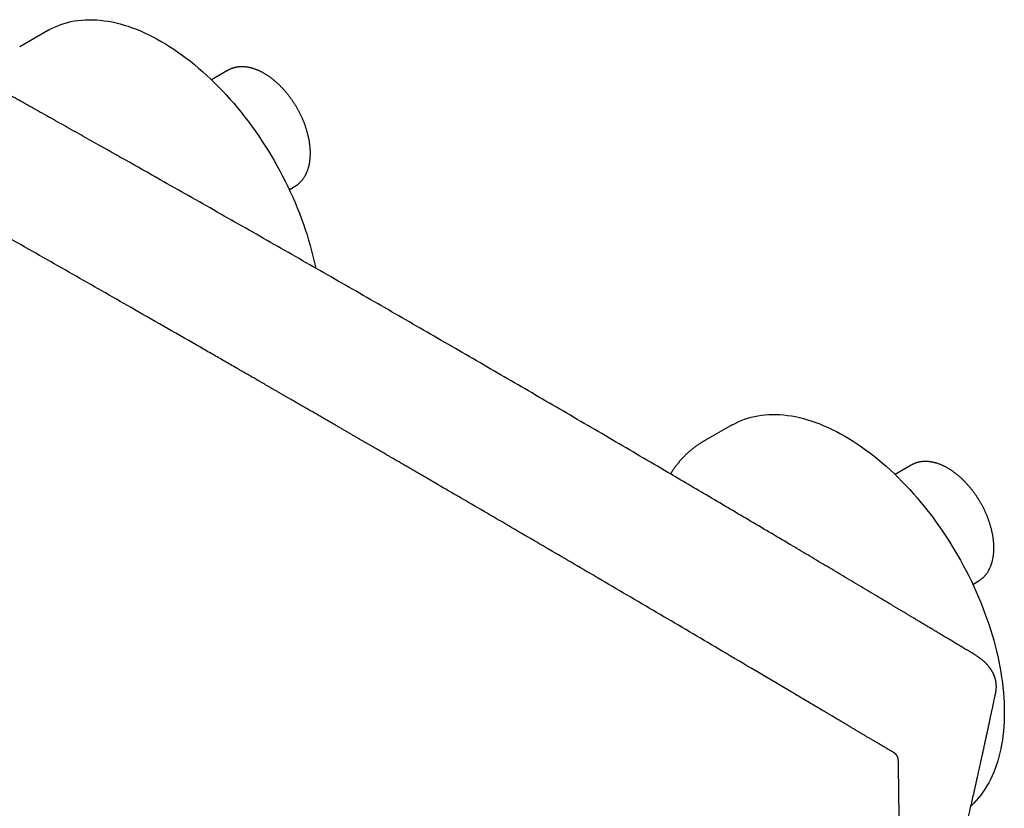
# Model space of a CAD drawing. Header units: millimetres. Extents: x 8 to 964, y 12 to 423.
# Tile 14 of 18: x 807 to 960, y 141 to 263. Entities that reach past the tile are written whole.
import ezdxf

# ---------------------------------------------------------------- set-up
doc = ezdxf.new("R2010")
doc.units = ezdxf.units.MM

msp = doc.modelspace()

# ---------------------------------------------------------------- linework, layer by layer
at = {"color": 7, "linetype": 'Continuous', "lineweight": 30}
for p, q in [((811.62, 261.41), (807.14, 258.83)), ((839.4, 255.17), (836.91, 253.73)), ((848.98, 236.68), (849.8, 237.16)), ((917.68, 200.18), (913.21, 197.6)), ((945.47, 193.94), (942.97, 192.5)), ((955.05, 175.45), (955.87, 175.93))]:
    msp.add_line(p, q, dxfattribs=at)
at = {"color": 7, "linetype": 'Continuous', "lineweight": 30, "flags": 128}
for points in [[(811.62, 261.41), (812.08, 261.67), (812.56, 261.9), (813.04, 262.11), (813.54, 262.3), (814.05, 262.47), (814.57, 262.62), (815.1, 262.75), (815.64, 262.85), (816.19, 262.93), (816.74, 262.99), (817.31, 263.03), (817.88, 263.05), (818.46, 263.05), (819.05, 263.02), (819.65, 262.97), (820.25, 262.9), (820.86, 262.81), (821.47, 262.7), (822.09, 262.56), (822.71, 262.4), (823.34, 262.22), (823.97, 262.03), (824.61, 261.8), (825.25, 261.56), (825.89, 261.3), (826.53, 261.02), (827.18, 260.71), (827.82, 260.39), (828.47, 260.04), (829.12, 259.68), (829.76, 259.3), (830.41, 258.89), (831.06, 258.47), (831.7, 258.03), (832.35, 257.57), (832.99, 257.09), (833.63, 256.6), (834.26, 256.08), (834.89, 255.55), (835.52, 255.01), (836.15, 254.44), (836.76, 253.87), (837.38, 253.27), (837.99, 252.66), (838.59, 252.04), (839.18, 251.4), (839.77, 250.74), (840.35, 250.08), (840.93, 249.4), (841.49, 248.71), (842.05, 248), (842.6, 247.29), (843.13, 246.56), (843.66, 245.82), (844.18, 245.08), (844.69, 244.32), (845.19, 243.55), (845.68, 242.78), (846.15, 242), (846.62, 241.21), (847.07, 240.41), (847.51, 239.61), (847.94, 238.8), (848.35, 237.98), (848.75, 237.16), (849.14, 236.34), (849.51, 235.51), (849.87, 234.68), (850.22, 233.85), (850.55, 233.02), (850.87, 232.18), (851.17, 231.34), (851.45, 230.51), (851.73, 229.67), (851.98, 228.84), (852.22, 228), (852.45, 227.17), (852.65, 226.34), (852.85, 225.52), (853.02, 224.7), (853.06, 224.51)], [(917.68, 200.18), (918.15, 200.43), (918.62, 200.67), (919.11, 200.88), (919.61, 201.07), (920.12, 201.24), (920.64, 201.39), (921.16, 201.51), (921.7, 201.62), (922.25, 201.7), (922.81, 201.76), (923.37, 201.8), (923.95, 201.82), (924.53, 201.82), (925.12, 201.79), (925.71, 201.74), (926.31, 201.67), (926.92, 201.58), (927.53, 201.47), (928.15, 201.33), (928.78, 201.17), (929.4, 200.99), (930.04, 200.79), (930.67, 200.57), (931.31, 200.33), (931.95, 200.07), (932.6, 199.79), (933.24, 199.48), (933.89, 199.16), (934.53, 198.81), (935.18, 198.45), (935.83, 198.07), (936.48, 197.66), (937.12, 197.24), (937.77, 196.8), (938.41, 196.34), (939.05, 195.86), (939.69, 195.37), (940.33, 194.85), (940.96, 194.32), (941.59, 193.78), (942.21, 193.21), (942.83, 192.64), (943.44, 192.04), (944.05, 191.43), (944.65, 190.81), (945.25, 190.17), (945.84, 189.51), (946.42, 188.85), (946.99, 188.17), (947.56, 187.48), (948.11, 186.77), (948.66, 186.06), (949.2, 185.33), (949.73, 184.59), (950.25, 183.85), (950.76, 183.09), (951.26, 182.32), (951.74, 181.55), (952.22, 180.77), (952.68, 179.98), (953.13, 179.18), (953.57, 178.38), (954, 177.57), (954.42, 176.75), (954.82, 175.93), (955.2, 175.11), (955.58, 174.28), (955.94, 173.45), (956.28, 172.62), (956.62, 171.79), (956.93, 170.95), (957.23, 170.11), (957.52, 169.28), (957.79, 168.44), (958.05, 167.61), (958.29, 166.77), (958.51, 165.94), (958.72, 165.11), (958.91, 164.29), (959.09, 163.47), (959.25, 162.65), (959.39, 161.84), (959.52, 161.03), (959.63, 160.23), (959.72, 159.44), (959.8, 158.65), (959.85, 157.87), (959.9, 157.1), (959.92, 156.34), (959.93, 155.58), (959.92, 154.84), (959.9, 154.11), (959.85, 153.38), (959.8, 152.67), (959.72, 151.97), (959.63, 151.29), (959.52, 150.61), (959.39, 149.95), (959.25, 149.31), (959.09, 148.67), (958.91, 148.05), (958.72, 147.45), (958.51, 146.86), (958.29, 146.29), (958.05, 145.73), (957.79, 145.19), (957.52, 144.67), (957.23, 144.17), (956.93, 143.68), (956.62, 143.21), (956.28, 142.76), (955.94, 142.32), (955.58, 141.91), (955.2, 141.51), (954.82, 141.14), (954.77, 141.09)]]:
    msp.add_lwpolyline(points, dxfattribs=at)
at = {"color": 7, "linetype": 'Continuous', "lineweight": 30}
for points, knots in [([(955.54, 164.41), (955.31, 164.54), (954.87, 164.81), (954.2, 165.22), (953.54, 165.61), (952.89, 166), (952.25, 166.39), (951.64, 166.76), (951.05, 167.11), (950.47, 167.45), (949.91, 167.79), (949.36, 168.12), (948.8, 168.46), (948.23, 168.8), (947.66, 169.14), (947.09, 169.48), (946.54, 169.81), (946, 170.13), (945.47, 170.45), (944.96, 170.76), (944.47, 171.05), (944.02, 171.32), (943.59, 171.57), (943.17, 171.82), (942.76, 172.07), (941.96, 172.55), (940.84, 173.22), (939.38, 174.09), (937.99, 174.92), (936.6, 175.75), (935.21, 176.57), (933.84, 177.39), (932.48, 178.2), (931.12, 179), (929.77, 179.81), (928.42, 180.61), (925.37, 182.42), (920.62, 185.23), (914.17, 189.03), (906.99, 193.25), (899.08, 197.89), (890.43, 202.94), (881.78, 207.97), (873.07, 213.01), (864.3, 218.07), (855.47, 223.14), (846.63, 228.19), (837.79, 233.22), (830.08, 237.59), (823.49, 241.31), (819.38, 243.62), (816.61, 245.18), (815.19, 245.98), (813.78, 246.77), (812.38, 247.56), (810.99, 248.34), (809.63, 249.09), (808.32, 249.83), (807.35, 250.37), (806.71, 250.73), (806.37, 250.92), (806.03, 251.11), (805.68, 251.3), (805.32, 251.51), (804.94, 251.72), (804.55, 251.93), (804.15, 252.16), (803.73, 252.39), (803.3, 252.63), (802.86, 252.88), (802.41, 253.13), (801.96, 253.38), (801.51, 253.63), (801.04, 253.9), (800.56, 254.16), (800.06, 254.44), (799.53, 254.73), (798.99, 255.04), (798.43, 255.35), (797.85, 255.67), (797.27, 256), (796.68, 256.33), (796.09, 256.65), (795.5, 256.98), (794.89, 257.32), (794.28, 257.66), (793.65, 258.01), (793.01, 258.36), (792.36, 258.72), (791.7, 259.09), (791.02, 259.47), (790.34, 259.85), (789.65, 260.23), (788.95, 260.61), (788.25, 261), (787.77, 261.26), (787.53, 261.39)], [0, 0, 0, 0, 0.004024, 0.008034, 0.012001, 0.015899, 0.019723, 0.023478, 0.026955, 0.030371, 0.033726, 0.037019, 0.040252, 0.043787, 0.047246, 0.050628, 0.053935, 0.057165, 0.060318, 0.063396, 0.066397, 0.069021, 0.071584, 0.074086, 0.076528, 0.078948, 0.088402, 0.096772, 0.105073, 0.113425, 0.121708, 0.12992, 0.138063, 0.146152, 0.154237, 0.162323, 0.170409, 0.208911, 0.247414, 0.285917, 0.337483, 0.38905, 0.440616, 0.492182, 0.544686, 0.59719, 0.649694, 0.702198, 0.754701, 0.787044, 0.819386, 0.827857, 0.836296, 0.844669, 0.852974, 0.861211, 0.869382, 0.877008, 0.884574, 0.886545, 0.888513, 0.890505, 0.892576, 0.894726, 0.896955, 0.899264, 0.901652, 0.90412, 0.906668, 0.909294, 0.912, 0.914625, 0.91732, 0.920085, 0.922921, 0.925828, 0.928988, 0.932228, 0.935547, 0.938945, 0.942423, 0.945981, 0.949407, 0.952905, 0.956473, 0.960112, 0.963821, 0.967601, 0.971452, 0.975373, 0.979365, 0.983427, 0.987489, 0.991621, 0.9958, 1, 1, 1, 1]), ([(852.25, 242.33), (852.25, 242.36), (852.25, 242.46), (852.25, 242.63), (852.24, 242.83), (852.23, 243.03), (852.21, 243.23), (852.19, 243.43), (852.17, 243.63), (852.14, 243.84), (852.11, 244.05), (852.08, 244.25), (852.04, 244.46), (852, 244.67), (851.95, 244.88), (851.9, 245.09), (851.85, 245.3), (851.8, 245.51), (851.74, 245.72), (851.68, 245.93), (851.61, 246.14), (851.54, 246.35), (851.47, 246.56), (851.39, 246.77), (851.32, 246.98), (851.23, 247.19), (851.15, 247.4), (851.06, 247.61), (850.97, 247.81), (850.87, 248.02), (850.78, 248.23), (850.68, 248.43), (850.57, 248.63), (850.47, 248.84), (850.36, 249.04), (850.25, 249.24), (850.14, 249.44), (850.02, 249.63), (849.9, 249.83), (849.78, 250.02), (849.65, 250.21), (849.53, 250.4), (849.4, 250.59), (849.27, 250.78), (849.14, 250.96), (849, 251.14), (848.86, 251.32), (848.72, 251.5), (848.58, 251.67), (848.44, 251.84), (848.29, 252.01), (848.15, 252.18), (848, 252.34), (847.85, 252.5), (847.69, 252.66), (847.54, 252.81), (847.39, 252.96), (847.23, 253.11), (847.07, 253.26), (846.91, 253.4), (846.75, 253.54), (846.59, 253.67), (846.43, 253.8), (846.26, 253.93), (846.1, 254.05), (845.93, 254.17), (845.77, 254.29), (845.6, 254.4), (845.43, 254.51), (845.26, 254.61), (845.09, 254.71), (844.92, 254.81), (844.75, 254.9), (844.58, 254.98), (844.41, 255.07), (844.24, 255.15), (844.07, 255.22), (843.9, 255.29), (843.73, 255.35), (843.56, 255.41), (843.39, 255.47), (843.22, 255.52), (843.05, 255.56), (842.88, 255.6), (842.72, 255.64), (842.55, 255.67), (842.38, 255.69), (842.22, 255.71), (842.05, 255.73), (841.89, 255.74), (841.73, 255.74), (841.57, 255.75), (841.42, 255.74), (841.26, 255.73), (841.11, 255.72), (840.95, 255.7), (840.8, 255.68), (840.66, 255.65), (840.51, 255.61), (840.37, 255.58), (840.23, 255.53), (840.09, 255.49), (839.95, 255.44), (839.82, 255.38), (839.68, 255.32), (839.55, 255.25), (839.46, 255.2), (839.41, 255.17), (839.4, 255.17)], [0, 0, 0, 0, 0.005171, 0.014871, 0.024569, 0.034264, 0.043956, 0.053645, 0.063329, 0.073009, 0.082685, 0.092356, 0.102022, 0.111682, 0.121338, 0.130989, 0.140634, 0.150275, 0.159911, 0.169543, 0.17917, 0.188793, 0.198412, 0.208027, 0.217639, 0.227247, 0.236853, 0.246456, 0.256056, 0.265654, 0.275251, 0.284845, 0.294438, 0.30403, 0.313622, 0.323213, 0.332803, 0.342394, 0.351985, 0.361576, 0.371169, 0.380762, 0.390357, 0.399953, 0.409551, 0.419152, 0.428755, 0.438361, 0.44797, 0.457582, 0.467198, 0.476818, 0.486442, 0.49607, 0.505703, 0.51534, 0.524983, 0.53463, 0.544284, 0.553942, 0.563606, 0.573276, 0.582951, 0.592632, 0.602319, 0.612011, 0.621708, 0.631409, 0.641115, 0.650825, 0.660539, 0.670254, 0.679971, 0.689689, 0.699405, 0.709118, 0.718826, 0.728529, 0.738223, 0.747906, 0.757577, 0.767231, 0.776868, 0.786483, 0.796075, 0.80564, 0.815175, 0.824679, 0.834148, 0.84358, 0.852974, 0.862328, 0.87164, 0.880911, 0.890141, 0.899328, 0.908475, 0.917583, 0.926653, 0.935688, 0.944691, 0.953664, 0.962611, 0.971535, 0.980441, 0.989333, 0.998215, 1, 1, 1, 1]), ([(851.7, 202.71), (851.51, 202.82), (851.14, 203.04), (850.59, 203.35), (850.06, 203.66), (849.54, 203.96), (849.03, 204.25), (848.54, 204.53), (848.07, 204.81), (847.61, 205.07), (847.16, 205.33), (846.72, 205.59), (846.28, 205.84), (845.86, 206.08), (845.46, 206.31), (845.07, 206.54), (844.69, 206.76), (844.32, 206.97), (843.97, 207.17), (843.63, 207.37), (843.3, 207.56), (842.98, 207.74), (842.68, 207.91), (842.39, 208.08), (842.12, 208.23), (841.88, 208.37), (841.65, 208.51), (841.42, 208.64), (841.2, 208.76), (840.98, 208.89), (840.53, 209.15), (839.85, 209.54), (838.93, 210.07), (838, 210.6), (837.07, 211.14), (836.12, 211.68), (833.8, 213.02), (830.09, 215.14), (823.66, 218.82), (815.91, 223.25), (807.28, 228.17), (799.1, 232.81), (791.39, 237.18), (785.19, 240.68), (781.34, 242.85), (779.86, 243.68), (779.23, 244.04), (778.61, 244.39), (777.96, 244.75), (777.28, 245.14), (776.58, 245.53), (775.9, 245.92), (775.23, 246.29), (774.57, 246.66), (774.07, 246.94), (773.72, 247.14), (773.52, 247.26), (773.3, 247.38), (773.07, 247.51), (772.82, 247.64), (772.58, 247.78), (772.32, 247.93), (772.06, 248.07), (771.79, 248.23), (771.5, 248.39), (771.2, 248.56), (770.87, 248.74), (770.52, 248.94), (770.15, 249.15), (769.77, 249.36), (769.38, 249.58), (768.97, 249.81), (768.56, 250.04), (768.12, 250.28), (767.68, 250.53), (767.22, 250.79), (766.75, 251.06), (766.26, 251.33), (765.77, 251.61), (765.25, 251.89), (764.73, 252.19), (764.18, 252.49), (763.61, 252.81), (763.02, 253.14), (762.42, 253.48), (761.8, 253.83), (761.16, 254.19), (760.73, 254.43), (760.52, 254.55)], [0, 0, 0, 0, 0.00614, 0.012138, 0.017993, 0.023706, 0.029276, 0.034609, 0.039804, 0.044862, 0.049783, 0.054662, 0.059399, 0.063993, 0.068444, 0.072751, 0.076916, 0.080938, 0.084817, 0.088553, 0.092146, 0.095596, 0.098904, 0.102068, 0.105089, 0.107733, 0.110257, 0.112684, 0.115107, 0.117537, 0.119973, 0.129923, 0.139974, 0.150128, 0.160385, 0.170743, 0.181163, 0.236988, 0.292813, 0.3925, 0.492187, 0.57677, 0.661354, 0.745937, 0.78095, 0.787828, 0.794705, 0.801555, 0.808291, 0.816154, 0.823848, 0.831373, 0.838728, 0.845914, 0.85293, 0.855103, 0.85737, 0.859768, 0.862297, 0.864956, 0.867746, 0.870496, 0.873363, 0.876345, 0.879444, 0.882659, 0.886384, 0.890254, 0.894269, 0.898428, 0.902732, 0.907181, 0.911775, 0.916513, 0.921396, 0.926423, 0.931596, 0.936913, 0.942374, 0.947981, 0.953732, 0.959627, 0.965959, 0.97245, 0.979099, 0.985907, 0.992874, 1, 1, 1, 1]), ([(849.8, 237.16), (849.83, 237.17), (849.89, 237.21), (850, 237.28), (850.12, 237.36), (850.23, 237.44), (850.35, 237.53), (850.46, 237.63), (850.57, 237.72), (850.67, 237.82), (850.77, 237.93), (850.87, 238.04), (850.97, 238.16), (851.06, 238.27), (851.15, 238.4), (851.24, 238.52), (851.33, 238.65), (851.41, 238.79), (851.48, 238.92), (851.56, 239.06), (851.63, 239.21), (851.69, 239.36), (851.76, 239.51), (851.82, 239.66), (851.87, 239.82), (851.92, 239.99), (851.97, 240.15), (852.02, 240.32), (852.06, 240.49), (852.09, 240.66), (852.13, 240.84), (852.16, 241.02), (852.18, 241.2), (852.2, 241.39), (852.22, 241.57), (852.23, 241.76), (852.24, 241.95), (852.25, 242.14), (852.25, 242.27), (852.25, 242.33)], [0, 0, 0, 0, 0.014864, 0.040969, 0.067077, 0.0932, 0.119351, 0.145543, 0.171788, 0.198096, 0.22448, 0.250948, 0.277509, 0.304171, 0.33094, 0.357822, 0.384819, 0.411936, 0.439171, 0.466526, 0.493998, 0.521584, 0.549281, 0.577082, 0.604982, 0.632974, 0.661051, 0.689205, 0.717428, 0.745712, 0.774049, 0.802433, 0.830855, 0.859309, 0.887789, 0.916288, 0.944802, 0.973325, 1, 1, 1, 1]), ([(942.87, 149.28), (942.69, 149.39), (942.32, 149.61), (941.77, 149.93), (941.24, 150.25), (940.72, 150.56), (940.21, 150.86), (939.72, 151.15), (939.25, 151.43), (938.79, 151.7), (938.34, 151.97), (937.9, 152.23), (937.46, 152.49), (937.04, 152.74), (936.64, 152.98), (936.25, 153.21), (935.87, 153.44), (935.5, 153.66), (935.15, 153.87), (934.81, 154.07), (934.48, 154.26), (934.16, 154.45), (933.86, 154.63), (933.57, 154.8), (933.31, 154.96), (933.06, 155.11), (932.83, 155.24), (932.6, 155.38), (932.38, 155.51), (932.16, 155.64), (931.71, 155.91), (931.03, 156.31), (930.11, 156.85), (929.18, 157.4), (928.25, 157.95), (927.31, 158.51), (924.98, 159.89), (921.27, 162.08), (914.84, 165.87), (907.09, 170.44), (898.46, 175.51), (890.29, 180.29), (882.57, 184.8), (876.37, 188.41), (872.52, 190.65), (871.04, 191.51), (870.42, 191.87), (869.79, 192.24), (869.14, 192.61), (868.46, 193.01), (867.76, 193.41), (867.08, 193.81), (866.41, 194.2), (865.75, 194.58), (865.25, 194.87), (864.9, 195.07), (864.7, 195.19), (864.48, 195.32), (864.25, 195.45), (864.01, 195.59), (863.76, 195.74), (863.5, 195.89), (863.24, 196.04), (862.97, 196.2), (862.68, 196.36), (862.38, 196.54), (862.05, 196.73), (861.7, 196.93), (861.33, 197.14), (860.95, 197.36), (860.56, 197.59), (860.15, 197.82), (859.74, 198.07), (859.3, 198.32), (858.86, 198.57), (858.4, 198.84), (857.93, 199.11), (857.44, 199.39), (856.95, 199.68), (856.43, 199.98), (855.91, 200.28), (855.36, 200.6), (854.79, 200.92), (854.2, 201.27), (853.6, 201.62), (852.98, 201.98), (852.34, 202.34), (851.91, 202.59), (851.7, 202.71)], [0, 0, 0, 0, 0.00614, 0.012137, 0.017993, 0.023706, 0.029276, 0.034609, 0.039804, 0.044862, 0.049783, 0.054662, 0.059399, 0.063993, 0.068444, 0.072751, 0.076916, 0.080938, 0.084817, 0.088553, 0.092146, 0.095596, 0.098904, 0.102068, 0.105089, 0.107733, 0.110257, 0.112684, 0.115107, 0.117537, 0.119973, 0.129923, 0.139974, 0.150128, 0.160385, 0.170743, 0.181163, 0.236988, 0.292813, 0.3925, 0.492187, 0.576771, 0.661354, 0.745937, 0.78095, 0.787828, 0.794706, 0.801555, 0.808291, 0.816154, 0.823848, 0.831373, 0.838728, 0.845914, 0.85293, 0.855103, 0.85737, 0.859768, 0.862297, 0.864956, 0.867746, 0.870496, 0.873363, 0.876345, 0.879444, 0.882659, 0.886384, 0.890254, 0.894269, 0.898428, 0.902732, 0.907181, 0.911775, 0.916513, 0.921396, 0.926423, 0.931595, 0.936912, 0.942374, 0.94798, 0.953732, 0.959627, 0.965959, 0.97245, 0.979099, 0.985907, 0.992874, 1, 1, 1, 1]), ([(913.21, 197.6), (913.14, 197.56), (912.99, 197.47), (912.77, 197.33), (912.55, 197.19), (912.33, 197.05), (912.11, 196.9), (911.9, 196.74), (911.69, 196.58), (911.48, 196.42), (911.27, 196.25), (911.07, 196.08), (910.87, 195.9), (910.67, 195.72), (910.48, 195.53), (910.29, 195.34), (910.1, 195.15), (909.91, 194.95), (909.73, 194.75), (909.55, 194.54), (909.37, 194.33), (909.2, 194.11), (909.02, 193.89), (908.86, 193.67), (908.69, 193.44), (908.53, 193.21), (908.37, 192.97), (908.24, 192.76), (908.16, 192.63), (908.13, 192.59)], [0, 0, 0, 0, 0.035042, 0.071989, 0.108962, 0.145966, 0.183007, 0.220088, 0.257217, 0.294397, 0.331633, 0.368931, 0.406294, 0.443728, 0.481237, 0.518824, 0.556494, 0.59425, 0.632095, 0.670033, 0.708067, 0.746198, 0.784429, 0.822761, 0.861197, 0.899738, 0.938384, 0.977136, 1, 1, 1, 1]), ([(958.32, 181.1), (958.32, 181.13), (958.31, 181.23), (958.31, 181.4), (958.3, 181.6), (958.29, 181.8), (958.28, 182), (958.26, 182.2), (958.23, 182.4), (958.21, 182.61), (958.18, 182.82), (958.14, 183.02), (958.11, 183.23), (958.06, 183.44), (958.02, 183.65), (957.97, 183.86), (957.92, 184.07), (957.86, 184.28), (957.8, 184.49), (957.74, 184.7), (957.68, 184.91), (957.61, 185.12), (957.54, 185.33), (957.46, 185.54), (957.38, 185.75), (957.3, 185.96), (957.21, 186.17), (957.13, 186.37), (957.03, 186.58), (956.94, 186.79), (956.84, 186.99), (956.74, 187.2), (956.64, 187.4), (956.53, 187.61), (956.43, 187.81), (956.32, 188.01), (956.2, 188.21), (956.08, 188.4), (955.97, 188.6), (955.84, 188.79), (955.72, 188.98), (955.59, 189.17), (955.47, 189.36), (955.33, 189.55), (955.2, 189.73), (955.07, 189.91), (954.93, 190.09), (954.79, 190.27), (954.65, 190.44), (954.5, 190.61), (954.36, 190.78), (954.21, 190.95), (954.06, 191.11), (953.91, 191.27), (953.76, 191.43), (953.61, 191.58), (953.45, 191.73), (953.3, 191.88), (953.14, 192.03), (952.98, 192.17), (952.82, 192.31), (952.66, 192.44), (952.49, 192.57), (952.33, 192.7), (952.16, 192.82), (952, 192.94), (951.83, 193.06), (951.67, 193.17), (951.5, 193.28), (951.33, 193.38), (951.16, 193.48), (950.99, 193.58), (950.82, 193.67), (950.65, 193.75), (950.48, 193.84), (950.31, 193.91), (950.14, 193.99), (949.97, 194.06), (949.8, 194.12), (949.63, 194.18), (949.46, 194.24), (949.29, 194.29), (949.12, 194.33), (948.95, 194.37), (948.78, 194.41), (948.61, 194.44), (948.45, 194.46), (948.28, 194.48), (948.12, 194.5), (947.96, 194.51), (947.8, 194.51), (947.64, 194.52), (947.48, 194.51), (947.33, 194.5), (947.17, 194.49), (947.02, 194.47), (946.87, 194.45), (946.72, 194.42), (946.58, 194.38), (946.43, 194.35), (946.29, 194.3), (946.15, 194.26), (946.02, 194.21), (945.88, 194.15), (945.75, 194.09), (945.62, 194.02), (945.53, 193.97), (945.48, 193.94), (945.47, 193.94)], [0, 0, 0, 0, 0.005171, 0.014871, 0.024569, 0.034264, 0.043956, 0.053645, 0.063329, 0.073009, 0.082685, 0.092356, 0.102022, 0.111682, 0.121338, 0.130989, 0.140634, 0.150275, 0.159911, 0.169543, 0.17917, 0.188793, 0.198412, 0.208027, 0.217639, 0.227247, 0.236853, 0.246456, 0.256056, 0.265654, 0.275251, 0.284845, 0.294438, 0.30403, 0.313622, 0.323213, 0.332803, 0.342394, 0.351985, 0.361576, 0.371169, 0.380762, 0.390357, 0.399953, 0.409551, 0.419152, 0.428755, 0.438361, 0.44797, 0.457582, 0.467198, 0.476818, 0.486442, 0.49607, 0.505703, 0.51534, 0.524983, 0.53463, 0.544284, 0.553942, 0.563606, 0.573276, 0.582951, 0.592632, 0.602319, 0.612011, 0.621708, 0.631409, 0.641115, 0.650825, 0.660539, 0.670254, 0.679971, 0.689689, 0.699405, 0.709118, 0.718826, 0.728529, 0.738223, 0.747906, 0.757577, 0.767231, 0.776868, 0.786483, 0.796075, 0.80564, 0.815175, 0.824679, 0.834148, 0.84358, 0.852974, 0.862328, 0.87164, 0.880911, 0.890141, 0.899328, 0.908475, 0.917583, 0.926653, 0.935688, 0.944691, 0.953664, 0.962611, 0.971535, 0.980441, 0.989333, 0.998215, 1, 1, 1, 1]), ([(955.87, 175.93), (955.89, 175.94), (955.96, 175.98), (956.06, 176.04), (956.18, 176.13), (956.3, 176.21), (956.41, 176.3), (956.52, 176.39), (956.63, 176.49), (956.74, 176.59), (956.84, 176.7), (956.94, 176.81), (957.04, 176.92), (957.13, 177.04), (957.22, 177.16), (957.31, 177.29), (957.39, 177.42), (957.47, 177.55), (957.55, 177.69), (957.62, 177.83), (957.69, 177.98), (957.76, 178.13), (957.82, 178.28), (957.88, 178.43), (957.94, 178.59), (957.99, 178.75), (958.04, 178.92), (958.08, 179.09), (958.12, 179.26), (958.16, 179.43), (958.19, 179.61), (958.22, 179.79), (958.25, 179.97), (958.27, 180.16), (958.29, 180.34), (958.3, 180.53), (958.31, 180.72), (958.31, 180.91), (958.31, 181.04), (958.32, 181.1)], [0, 0, 0, 0, 0.014864, 0.040969, 0.067077, 0.0932, 0.119351, 0.145543, 0.171788, 0.198096, 0.22448, 0.250948, 0.277509, 0.304171, 0.33094, 0.357822, 0.384819, 0.411936, 0.439171, 0.466526, 0.493998, 0.521584, 0.549281, 0.577082, 0.604982, 0.632974, 0.661051, 0.689205, 0.717428, 0.745712, 0.774049, 0.802433, 0.830855, 0.859309, 0.887789, 0.916288, 0.944802, 0.973325, 1, 1, 1, 1]), ([(958.6, 158.63), (958.6, 158.64), (958.61, 158.67), (958.62, 158.72), (958.63, 158.77), (958.63, 158.82), (958.64, 158.87), (958.65, 158.92), (958.66, 158.97), (958.66, 159.01), (958.67, 159.06), (958.67, 159.1), (958.68, 159.15), (958.68, 159.21), (958.69, 159.27), (958.69, 159.34), (958.69, 159.39), (958.7, 159.44), (958.7, 159.48), (958.7, 159.52), (958.7, 159.57), (958.7, 159.63), (958.7, 159.71), (958.69, 159.79), (958.69, 159.88), (958.68, 159.98), (958.67, 160.08), (958.66, 160.17), (958.64, 160.26), (958.63, 160.34), (958.62, 160.41), (958.61, 160.48), (958.59, 160.55), (958.57, 160.63), (958.55, 160.71), (958.53, 160.78), (958.51, 160.85), (958.49, 160.92), (958.47, 160.98), (958.46, 161.02), (958.44, 161.07), (958.43, 161.12), (958.41, 161.17), (958.38, 161.24), (958.36, 161.3), (958.33, 161.37), (958.3, 161.43), (958.27, 161.5), (958.24, 161.58), (958.21, 161.64), (958.18, 161.69), (958.16, 161.74), (958.13, 161.79), (958.09, 161.86), (958.05, 161.94), (958, 162.01), (957.96, 162.09), (957.92, 162.16), (957.88, 162.22), (957.84, 162.27), (957.81, 162.31), (957.8, 162.34), (957.78, 162.36), (957.77, 162.38), (957.74, 162.41), (957.72, 162.45), (957.68, 162.5), (957.64, 162.55), (957.6, 162.6), (957.56, 162.65), (957.53, 162.7), (957.49, 162.74), (957.44, 162.8), (957.39, 162.87), (957.32, 162.94), (957.25, 163.02), (957.19, 163.09), (957.13, 163.15), (957.06, 163.22), (956.98, 163.3), (956.9, 163.38), (956.8, 163.47), (956.71, 163.55), (956.61, 163.63), (956.54, 163.7), (956.47, 163.75), (956.42, 163.8), (956.36, 163.84), (956.3, 163.89), (956.23, 163.94), (956.14, 164.01), (956.05, 164.07), (955.94, 164.15), (955.82, 164.23), (955.68, 164.32), (955.59, 164.38), (955.54, 164.41)], [0, 0, 0, 0, 0.005168, 0.011922, 0.019223, 0.027834, 0.036799, 0.04507, 0.052648, 0.059534, 0.066759, 0.073863, 0.081733, 0.090309, 0.100317, 0.109768, 0.118563, 0.126059, 0.132142, 0.137374, 0.145513, 0.155089, 0.166152, 0.179011, 0.193714, 0.2096, 0.224947, 0.239317, 0.252609, 0.264652, 0.275546, 0.285932, 0.298023, 0.312008, 0.323634, 0.334859, 0.345681, 0.3561, 0.365688, 0.373934, 0.380016, 0.387202, 0.39635, 0.407235, 0.418071, 0.428469, 0.438429, 0.451411, 0.463408, 0.473697, 0.48219, 0.488535, 0.496927, 0.509203, 0.523158, 0.536404, 0.548942, 0.560771, 0.571836, 0.581007, 0.58825, 0.591617, 0.594799, 0.598944, 0.6041, 0.611185, 0.619574, 0.629091, 0.638449, 0.647387, 0.655907, 0.664007, 0.671689, 0.686561, 0.700709, 0.71433, 0.727061, 0.739288, 0.75201, 0.766389, 0.782425, 0.799779, 0.817141, 0.833303, 0.848266, 0.857576, 0.866355, 0.874754, 0.884558, 0.896281, 0.909921, 0.924536, 0.940853, 0.958869, 0.978585, 1, 1, 1, 1]), ([(950.6, 123.36), (950.64, 123.5), (950.73, 123.88), (950.88, 124.49), (951.04, 125.16), (951.2, 125.82), (951.35, 126.46), (951.5, 127.07), (951.64, 127.67), (951.78, 128.25), (951.92, 128.84), (952.06, 129.44), (952.21, 130.04), (952.35, 130.64), (952.48, 131.22), (952.62, 131.78), (952.75, 132.34), (952.88, 132.88), (953.01, 133.46), (953.15, 134.06), (953.3, 134.69), (953.44, 135.29), (953.57, 135.88), (953.7, 136.41), (953.81, 136.9), (953.91, 137.33), (954, 137.75), (954.1, 138.17), (954.23, 138.73), (954.39, 139.44), (954.6, 140.35), (954.82, 141.34), (955.06, 142.39), (955.24, 143.19), (955.36, 143.72), (955.42, 143.98), (955.48, 144.26), (955.55, 144.56), (955.62, 144.88), (955.69, 145.21), (955.77, 145.57), (955.85, 145.94), (955.94, 146.33), (956.03, 146.74), (956.13, 147.18), (956.23, 147.64), (956.33, 148.11), (956.44, 148.61), (956.56, 149.13), (956.67, 149.66), (956.79, 150.22), (956.92, 150.79), (957.05, 151.38), (957.18, 151.99), (957.32, 152.62), (957.46, 153.27), (957.6, 153.93), (957.74, 154.6), (957.89, 155.31), (958.05, 156.03), (958.21, 156.78), (958.37, 157.55), (958.5, 158.17), (958.58, 158.53), (958.6, 158.63)], [0, 0, 0, 0, 0.012726, 0.032472, 0.051732, 0.070506, 0.088793, 0.106281, 0.123299, 0.139849, 0.15593, 0.173642, 0.190918, 0.207829, 0.224373, 0.240552, 0.256365, 0.271812, 0.286893, 0.305333, 0.323195, 0.340478, 0.357184, 0.373311, 0.385949, 0.398208, 0.410115, 0.422017, 0.434021, 0.457898, 0.482167, 0.511572, 0.541533, 0.572052, 0.578908, 0.586314, 0.594272, 0.60278, 0.611839, 0.621273, 0.631238, 0.641735, 0.652763, 0.664563, 0.676917, 0.689824, 0.703285, 0.717299, 0.731866, 0.746986, 0.762624, 0.778814, 0.795554, 0.812845, 0.830686, 0.848746, 0.867336, 0.886458, 0.906111, 0.926712, 0.947867, 0.969575, 0.991836, 1, 1, 1, 1]), ([(943.48, 148.23), (943.48, 148.25), (943.48, 148.31), (943.47, 148.38), (943.46, 148.44), (943.44, 148.5), (943.43, 148.54), (943.41, 148.59), (943.39, 148.66), (943.35, 148.75), (943.3, 148.83), (943.26, 148.9), (943.22, 148.96), (943.18, 149.01), (943.14, 149.05), (943.12, 149.08), (943.09, 149.1), (943.06, 149.13), (943.02, 149.17), (942.98, 149.2), (942.93, 149.24), (942.89, 149.26), (942.87, 149.28)], [0, 0, 0, 0, 0.068981, 0.128886, 0.180487, 0.224335, 0.260839, 0.291079, 0.354767, 0.42695, 0.507798, 0.572396, 0.630425, 0.680573, 0.722882, 0.746736, 0.773031, 0.810827, 0.847065, 0.890384, 0.94118, 1, 1, 1, 1]), ([(943.65, 127.54), (943.65, 127.56), (943.65, 127.68), (943.65, 127.9), (943.66, 128.21), (943.66, 128.53), (943.66, 128.81), (943.66, 129.06), (943.66, 129.27), (943.66, 129.46), (943.66, 129.64), (943.66, 129.8), (943.66, 129.94), (943.66, 130.06), (943.66, 130.15), (943.66, 130.23), (943.66, 130.29), (943.66, 130.35), (943.66, 130.43), (943.66, 130.53), (943.66, 130.64), (943.66, 130.77), (943.66, 130.9), (943.66, 131.04), (943.66, 131.2), (943.66, 131.36), (943.66, 131.53), (943.66, 131.87), (943.65, 132.36), (943.65, 133.02), (943.65, 133.64), (943.65, 134.22), (943.65, 134.75), (943.64, 135.29), (943.64, 135.83), (943.64, 136.37), (943.63, 136.89), (943.63, 137.45), (943.62, 138.04), (943.62, 138.65), (943.61, 139.25), (943.61, 139.71), (943.6, 140.05), (943.6, 140.26), (943.6, 140.48), (943.6, 140.72), (943.59, 140.96), (943.59, 141.22), (943.59, 141.48), (943.58, 141.75), (943.58, 142.05), (943.58, 142.38), (943.57, 142.73), (943.57, 143.1), (943.56, 143.48), (943.56, 143.87), (943.55, 144.28), (943.54, 144.71), (943.54, 145.15), (943.53, 145.62), (943.52, 146.11), (943.51, 146.62), (943.5, 147.14), (943.49, 147.68), (943.49, 148.04), (943.48, 148.23)], [0, 0, 0, 0, 0.002499, 0.017492, 0.032565, 0.047719, 0.062745, 0.073752, 0.083958, 0.093364, 0.10197, 0.109775, 0.11678, 0.122984, 0.12691, 0.130431, 0.133547, 0.136462, 0.139758, 0.144703, 0.150363, 0.156737, 0.163031, 0.169894, 0.177327, 0.18533, 0.193822, 0.202422, 0.233618, 0.265563, 0.298257, 0.323783, 0.349748, 0.376144, 0.402428, 0.428255, 0.453627, 0.478543, 0.508981, 0.538709, 0.567729, 0.596039, 0.605861, 0.616071, 0.626832, 0.638144, 0.650007, 0.662194, 0.674912, 0.688162, 0.701943, 0.718249, 0.735241, 0.752919, 0.771283, 0.790333, 0.81007, 0.830493, 0.851602, 0.874452, 0.898055, 0.922412, 0.947521, 0.973384, 1, 1, 1, 1])]:
    msp.add_open_spline(points, degree=3, knots=knots, dxfattribs=at)

doc.saveas('drawing.dxf')
